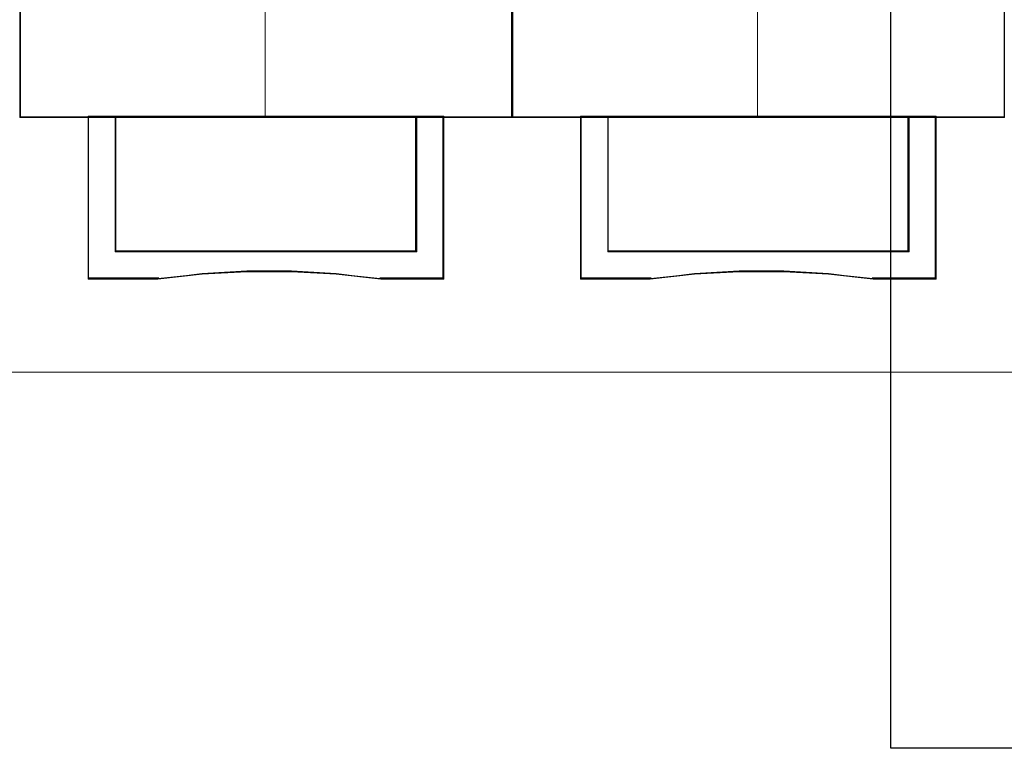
# Model space of a CAD drawing. Header units: millimetres. Extents: x 262469 to 275208, y -32539 to 9411.
# Tile 16 of 256: x 270050 to 270089, y -26675 to -26646. Entities that reach past the tile are written whole.
import ezdxf

# ---------------------------------------------------------------- set-up
doc = ezdxf.new("R2010")
doc.units = ezdxf.units.MM
doc.header["$LTSCALE"] = 100
doc.linetypes.add('DASHED', pattern=[0.75, 0.5, -0.25])
for name, color, linetype, lineweight in [('$ ele elektryka', 1, 'Continuous', 30), ('$ IE SCHEMAT', 7, 'Continuous', 0), ('$ MP elektryka', 1, 'Continuous', 30)]:
    doc.layers.add(name, color=color, linetype=linetype, lineweight=lineweight)

msp = doc.modelspace()

# ---------------------------------------------------------------- linework, layer by layer
at = {"layer": '$ ele elektryka', "color": 7, "lineweight": 0}
for points in [[(270069.483, -26559.588), (270049.689, -26559.588), (270049.689, -26649.535), (270069.483, -26649.535), (270069.483, -26559.588)], [(270089.272, -26559.588), (270069.483, -26559.588), (270069.483, -26649.535), (270089.272, -26649.535), (270089.272, -26559.588)], [(270065.642, -26649.488), (270065.642, -26654.94), (270053.53, -26654.94), (270053.53, -26649.488), (270052.432, -26649.488), (270052.432, -26656.039), (270055.234, -26656.039), (270057.018, -26655.844), (270058.814, -26655.747), (270060.61, -26655.747), (270062.406, -26655.844), (270064.195, -26656.039), (270066.739, -26656.039), (270066.739, -26649.488), (270065.642, -26649.488)], [(270059.58, -26649.488), (270053.527, -26649.488), (270053.527, -26654.948), (270065.645, -26654.948), (270065.645, -26649.488), (270059.58, -26649.488)], [(270065.645, -26654.948), (270065.645, -26649.488), (270059.58, -26649.488), (270053.527, -26649.488), (270053.527, -26654.948), (270065.645, -26654.948)], [(270085.432, -26649.488), (270085.432, -26654.94), (270073.323, -26654.94), (270073.323, -26649.488), (270072.226, -26649.488), (270072.226, -26656.039), (270075.027, -26656.039), (270076.81, -26655.844), (270078.605, -26655.747), (270080.401, -26655.747), (270082.196, -26655.844), (270083.986, -26656.039), (270086.529, -26656.039), (270086.529, -26649.488), (270085.432, -26649.488)], [(270079.373, -26649.488), (270073.32, -26649.488), (270073.32, -26654.948), (270085.439, -26654.948), (270085.439, -26649.488), (270079.373, -26649.488)], [(270085.439, -26654.948), (270085.439, -26649.488), (270079.373, -26649.488), (270073.32, -26649.488), (270073.32, -26654.948), (270085.439, -26654.948)]]:
    msp.add_lwpolyline(points, close=True, dxfattribs=at)
at = {"layer": '$ ele elektryka', "color": 139, "lineweight": 0}
for points in [[(270069.483, -26559.588), (270049.689, -26559.588), (270049.689, -26649.535), (270069.483, -26649.535), (270069.483, -26559.588)], [(270089.272, -26559.588), (270069.483, -26559.588), (270069.483, -26649.535), (270089.272, -26649.535), (270089.272, -26559.588)]]:
    msp.add_lwpolyline(points, close=True, dxfattribs=at)
at = {"layer": '$ ele elektryka', "color": 59, "lineweight": 0}
for points in [[(270069.459, -26559.611), (270049.712, -26559.611), (270049.712, -26649.515), (270069.459, -26649.515), (270069.459, -26559.611)], [(270089.253, -26559.611), (270069.506, -26559.611), (270069.506, -26649.515), (270089.253, -26649.515), (270089.253, -26559.611)], [(270065.642, -26649.488), (270065.642, -26654.94), (270053.53, -26654.94), (270053.53, -26649.488), (270052.432, -26649.488), (270052.432, -26656.039), (270055.234, -26656.039), (270057.018, -26655.844), (270058.814, -26655.747), (270060.61, -26655.747), (270062.406, -26655.844), (270064.195, -26656.039), (270066.739, -26656.039), (270066.739, -26649.488), (270065.642, -26649.488)], [(270065.622, -26649.512), (270065.622, -26654.928), (270053.549, -26654.928), (270053.549, -26649.512), (270052.456, -26649.512), (270052.456, -26656.019), (270055.248, -26656.019), (270057.026, -26655.826), (270058.816, -26655.73), (270060.606, -26655.73), (270062.396, -26655.826), (270064.18, -26656.019), (270066.716, -26656.019), (270066.716, -26649.512), (270065.622, -26649.512)], [(270059.58, -26649.488), (270053.527, -26649.488), (270053.527, -26654.948), (270065.645, -26654.948), (270065.645, -26649.488), (270059.58, -26649.488)], [(270065.645, -26654.948), (270065.645, -26649.488), (270059.58, -26649.488), (270053.527, -26649.488), (270053.527, -26654.948), (270065.645, -26654.948)], [(270059.58, -26649.512), (270053.55, -26649.512), (270053.55, -26654.925), (270065.622, -26654.925), (270065.622, -26649.512), (270059.58, -26649.512)], [(270085.432, -26649.488), (270085.432, -26654.94), (270073.323, -26654.94), (270073.323, -26649.488), (270072.226, -26649.488), (270072.226, -26656.039), (270075.027, -26656.039), (270076.81, -26655.844), (270078.605, -26655.747), (270080.401, -26655.747), (270082.196, -26655.844), (270083.986, -26656.039), (270086.529, -26656.039), (270086.529, -26649.488), (270085.432, -26649.488)], [(270085.416, -26649.512), (270085.416, -26654.928), (270073.343, -26654.928), (270073.343, -26649.512), (270072.249, -26649.512), (270072.249, -26656.019), (270075.041, -26656.019), (270076.819, -26655.826), (270078.61, -26655.73), (270080.4, -26655.73), (270082.19, -26655.826), (270083.974, -26656.019), (270086.51, -26656.019), (270086.51, -26649.512), (270085.416, -26649.512)], [(270079.373, -26649.488), (270073.32, -26649.488), (270073.32, -26654.948), (270085.439, -26654.948), (270085.439, -26649.488), (270079.373, -26649.488)], [(270085.439, -26654.948), (270085.439, -26649.488), (270079.373, -26649.488), (270073.32, -26649.488), (270073.32, -26654.948), (270085.439, -26654.948)], [(270079.371, -26649.512), (270073.34, -26649.512), (270073.34, -26654.925), (270085.415, -26654.925), (270085.415, -26649.512), (270079.371, -26649.512)]]:
    msp.add_lwpolyline(points, close=True, dxfattribs=at)
at = {"layer": '$ ele elektryka', "color": 139, "lineweight": 0}
for points in [[(270059.557, -26644.828), (270059.557, -26649.535)], [(270079.346, -26644.828), (270079.346, -26649.535)], [(270052.432, -26649.488), (270052.432, -26656.039)], [(270053.527, -26649.488), (270053.527, -26654.948)], [(270065.598, -26654.948), (270065.598, -26649.488)], [(270066.693, -26649.488), (270066.693, -26656.039)], [(270072.226, -26649.488), (270072.226, -26656.039)], [(270073.32, -26649.488), (270073.32, -26654.948)], [(270085.388, -26654.948), (270085.388, -26649.488)], [(270086.482, -26649.488), (270086.482, -26656.039)], [(270053.527, -26654.902), (270065.645, -26654.902)], [(270073.32, -26654.902), (270085.439, -26654.902)], [(270064.205, -26656.039), (270062.412, -26655.813), (270060.613, -26655.701), (270058.813, -26655.701), (270057.014, -26655.813), (270055.226, -26656.039)], [(270083.995, -26656.039), (270082.202, -26655.813), (270080.402, -26655.701), (270078.603, -26655.701), (270076.803, -26655.813), (270075.016, -26656.039)], [(270055.273, -26655.992), (270052.432, -26655.992)], [(270066.739, -26655.992), (270064.155, -26655.992)], [(270075.066, -26655.992), (270072.226, -26655.992)], [(270086.529, -26655.992), (270083.948, -26655.992)]]:
    msp.add_lwpolyline(points, dxfattribs=at)
at = {"layer": '$ ele elektryka', "color": 140, "lineweight": 0}
for points in [[(270065.622, -26654.925), (270065.622, -26649.512), (270059.58, -26649.512), (270053.55, -26649.512), (270053.55, -26654.925), (270065.622, -26654.925)], [(270085.415, -26654.925), (270085.415, -26649.512), (270079.371, -26649.512), (270073.34, -26649.512), (270073.34, -26654.925), (270085.415, -26654.925)]]:
    msp.add_lwpolyline(points, close=True, dxfattribs=at)
at = {"layer": '$ IE SCHEMAT', "color": 0, "ltscale": 2}
msp.add_lwpolyline([(269858.69, -26401.842), (270246.519, -26401.842), (270246.519, -26659.781), (269858.69, -26659.781)], close=True, dxfattribs=at)
at = {"layer": '$ MP elektryka', "color": 2, "linetype": 'DASHED'}
msp.add_lwpolyline([(270084.704, -26549.38), (270114.502, -26549.38), (270114.502, -26674.912), (270084.704, -26674.912)], close=True, dxfattribs=at)

doc.saveas('drawing.dxf')
